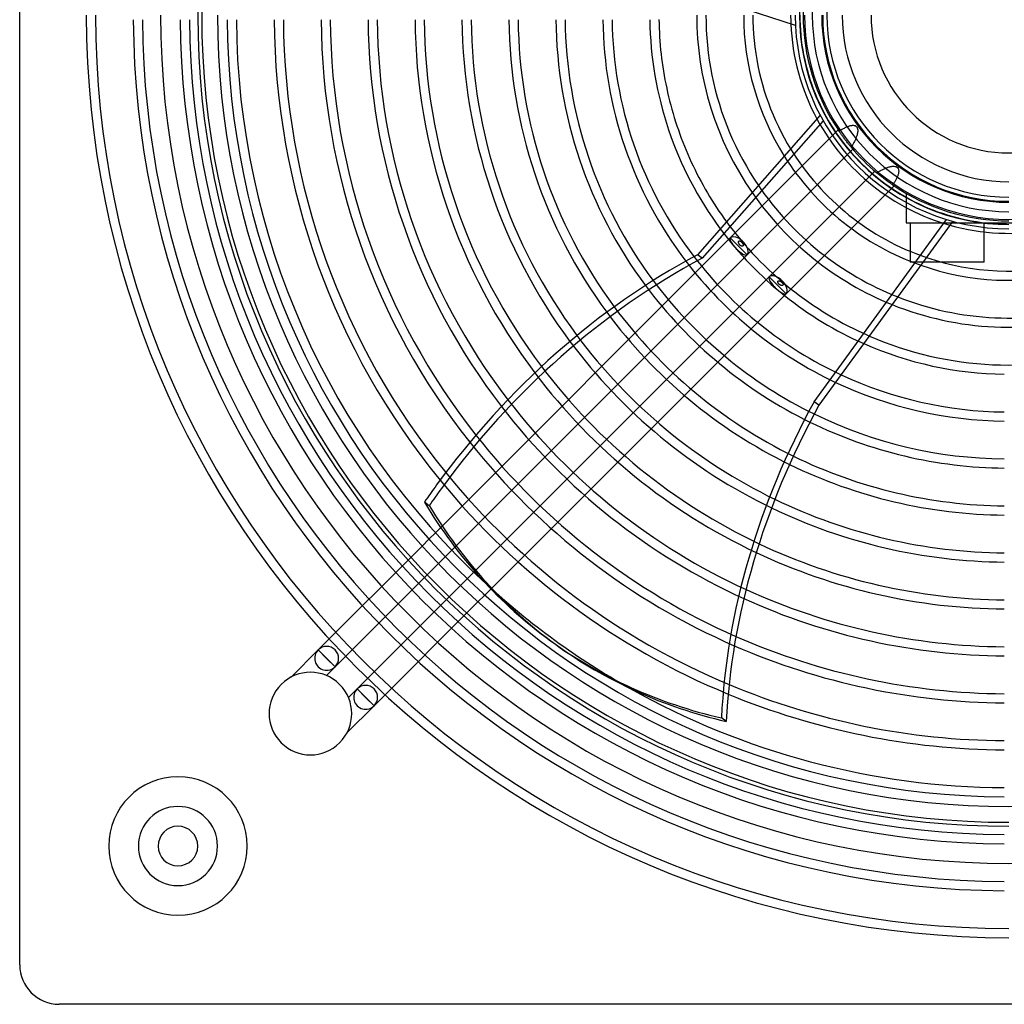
# Model space of a CAD drawing. Header units: millimetres. Extents: x -250 to 250, y -250 to 250.
# Tile 1 of 26: x -250 to -1, y -250 to -1. Entities that reach past the tile are written whole.
import ezdxf

# ---------------------------------------------------------------- set-up
doc = ezdxf.new("R2010")
doc.units = ezdxf.units.MM
doc.layers.add('HIDDEN', color=7, linetype='Continuous')
doc.layers.add('THICK', color=7, linetype='Continuous')

msp = doc.modelspace()

# ---------------------------------------------------------------- linework, layer by layer
at = {"layer": 'HIDDEN'}
for p, q in [((-52.84, 0), (-52.82, -1.27)), ((-52.82, -1.27), (-52.78, -2.53)), ((-52.78, -2.53), (-52.7, -3.8)), ((-52.7, -3.8), (-52.6, -5.06)), ((-52.6, -5.06), (-52.46, -6.32)), ((-52.46, -6.32), (-52.29, -7.58)), ((-52.29, -7.58), (-52.1, -8.83)), ((-52.1, -8.83), (-51.87, -10.08)), ((-51.87, -10.08), (-51.61, -11.32)), ((-51.61, -11.32), (-51.33, -12.55)), ((-51.33, -12.55), (-51.01, -13.78)), ((-51.01, -13.78), (-50.67, -15)), ((-50.67, -15), (-50.29, -16.21)), ((-50.29, -16.21), (-49.89, -17.41)), ((-49.89, -17.41), (-49.46, -18.6)), ((-49.46, -18.6), (-49, -19.78)), ((-49, -19.78), (-48.51, -20.95)), ((-48.51, -20.95), (-47.99, -22.11)), ((-47.99, -22.11), (-47.45, -23.25)), ((-47.45, -23.25), (-46.88, -24.38)), ((-46.88, -24.38), (-46.28, -25.5)), ((-46.28, -25.5), (-45.65, -26.6)), ((-45.65, -26.6), (-45, -27.69)), ((-43.14, -29.03), (-70.41, -56.3)), ((-45, -27.69), (-44.33, -28.76)), ((-44.33, -28.76), (-43.62, -29.82)), ((-43.62, -29.82), (-42.9, -30.85)), ((-42.98, -29.27), (-43.03, -29.2)), ((-42.93, -29.34), (-42.98, -29.27)), ((-42.87, -29.43), (-42.93, -29.34)), ((-42.92, -29.36), (-42.76, -29.25)), ((-42.8, -29.53), (-42.87, -29.43)), ((-42.73, -29.63), (-42.8, -29.53)), ((-42.76, -29.25), (-42.6, -29.15)), ((-42.65, -29.74), (-42.73, -29.63)), ((-42.57, -29.86), (-42.65, -29.74)), ((-42.6, -29.15), (-42.44, -29.04)), ((-42.44, -29.04), (-42.27, -28.94)), ((-42.27, -28.94), (-42.1, -28.83)), ((-42.1, -28.83), (-41.93, -28.73)), ((-41.93, -28.73), (-41.76, -28.63)), ((-41.76, -28.63), (-41.58, -28.54)), ((-41.58, -28.54), (-41.4, -28.44)), ((-41.4, -28.44), (-41.22, -28.35)), ((-41.22, -28.35), (-41.04, -28.27)), ((-41.04, -28.27), (-40.85, -28.19)), ((-40.85, -28.19), (-40.67, -28.12)), ((-40.67, -28.12), (-40.48, -28.05)), ((-40.48, -28.05), (-40.29, -27.99)), ((-40.29, -27.99), (-40.1, -27.94)), ((-40.1, -27.94), (-39.91, -27.9)), ((-39.91, -27.9), (-39.72, -27.86)), ((-39.72, -27.86), (-39.52, -27.85)), ((-39.52, -27.85), (-39.32, -27.85)), ((-39.32, -27.85), (-39.11, -27.87)), ((-39.11, -27.87), (-38.88, -27.94)), ((-38.88, -27.94), (-38.65, -28.07)), ((-38.65, -28.07), (-38.46, -28.26)), ((-38.46, -28.26), (-38.33, -28.5)), ((-38.33, -28.5), (-38.25, -28.73)), ((-38.25, -29.67), (-38.28, -29.88)), ((-38.25, -28.73), (-38.22, -28.97)), ((-38.22, -29.44), (-38.25, -29.67)), ((-38.22, -28.97), (-38.21, -29.2)), ((-38.21, -29.2), (-38.22, -29.44)), ((-42.9, -30.85), (-42.14, -31.87)), ((-42.48, -29.99), (-42.57, -29.86)), ((-42.38, -30.13), (-42.48, -29.99)), ((-42.27, -30.28), (-42.38, -30.13)), ((-42.16, -30.44), (-42.27, -30.28)), ((-42.04, -30.61), (-42.16, -30.44)), ((-42.14, -31.87), (-41.37, -32.87)), ((-41.91, -30.78), (-42.04, -30.61)), ((-41.78, -30.96), (-41.91, -30.78)), ((-41.64, -31.14), (-41.78, -30.96)), ((-41.51, -31.33), (-41.64, -31.14)), ((-41.37, -31.51), (-41.51, -31.33)), ((-41.23, -31.69), (-41.37, -31.51)), ((-41.08, -31.88), (-41.23, -31.69)), ((-40.94, -32.06), (-41.08, -31.88)), ((-40.8, -32.25), (-40.94, -32.06)), ((-40.65, -32.42), (-40.8, -32.25)), ((-39.25, -32.34), (-39.34, -32.52)), ((-39.15, -32.16), (-39.25, -32.34)), ((-39.06, -31.98), (-39.15, -32.16)), ((-38.97, -31.8), (-39.06, -31.98)), ((-38.89, -31.62), (-38.97, -31.8)), ((-38.8, -31.44), (-38.89, -31.62)), ((-38.72, -31.25), (-38.8, -31.44)), ((-38.65, -31.06), (-38.72, -31.25)), ((-38.57, -30.88), (-38.65, -31.06)), ((-38.51, -30.68), (-38.57, -30.88)), ((-38.44, -30.49), (-38.51, -30.68)), ((-38.38, -30.29), (-38.44, -30.49)), ((-38.33, -30.09), (-38.38, -30.29)), ((-38.28, -29.88), (-38.33, -30.09)), ((-66.15, -60.57), (-39.45, -33.87)), ((-41.37, -32.87), (-40.57, -33.86)), ((-40.52, -32.59), (-40.65, -32.42)), ((-40.57, -33.86), (-39.74, -34.82)), ((-40.39, -32.75), (-40.52, -32.59)), ((-40.26, -32.91), (-40.39, -32.75)), ((-40.15, -33.04), (-40.26, -32.91)), ((-40.05, -33.17), (-40.15, -33.04)), ((-39.95, -33.29), (-40.05, -33.17)), ((-39.86, -33.39), (-39.95, -33.29)), ((-39.75, -33.22), (-39.86, -33.39)), ((-39.65, -33.05), (-39.75, -33.22)), ((-39.74, -34.82), (-38.9, -35.76)), ((-39.54, -32.87), (-39.65, -33.05)), ((-39.44, -32.7), (-39.54, -32.87)), ((-39.34, -32.52), (-39.44, -32.7)), ((-38.9, -35.76), (-38.03, -36.69)), ((-38.03, -36.69), (-37.14, -37.59)), ((-33.87, -39.45), (-60.57, -66.15)), ((-37.14, -37.59), (-36.23, -38.47)), ((-36.23, -38.47), (-35.29, -39.32)), ((-35.29, -39.32), (-34.34, -40.16)), ((-33.42, -39.84), (-33.51, -39.76)), ((-33.39, -39.86), (-33.23, -39.76)), ((-33.23, -39.76), (-33.07, -39.66)), ((-33.07, -39.66), (-32.9, -39.56)), ((-32.9, -39.56), (-32.74, -39.47)), ((-32.74, -39.47), (-32.57, -39.37)), ((-32.57, -39.37), (-32.4, -39.28)), ((-32.4, -39.28), (-32.24, -39.19)), ((-32.24, -39.19), (-32.07, -39.1)), ((-32.07, -39.1), (-31.9, -39.02)), ((-31.9, -39.02), (-31.72, -38.93)), ((-31.72, -38.93), (-31.55, -38.85)), ((-31.55, -38.85), (-31.38, -38.78)), ((-31.38, -38.78), (-31.2, -38.7)), ((-31.2, -38.7), (-31.03, -38.63)), ((-31.03, -38.63), (-30.85, -38.56)), ((-30.85, -38.56), (-30.67, -38.5)), ((-30.67, -38.5), (-30.48, -38.44)), ((-30.48, -38.44), (-30.3, -38.38)), ((-30.3, -38.38), (-30.11, -38.33)), ((-30.11, -38.33), (-29.91, -38.29)), ((-29.91, -38.29), (-29.71, -38.25)), ((-29.71, -38.25), (-29.49, -38.22)), ((-29.49, -38.22), (-29.27, -38.21)), ((-29.27, -38.21), (-29.05, -38.21)), ((-29.05, -38.21), (-28.83, -38.23)), ((-28.83, -38.23), (-28.61, -38.29)), ((-28.61, -38.29), (-28.39, -38.38)), ((-28.39, -38.38), (-28.17, -38.53)), ((-28.17, -38.53), (-28.02, -38.73)), ((-28.02, -38.73), (-27.92, -38.95)), ((-27.92, -38.95), (-27.86, -39.16)), ((-27.87, -39.73), (-27.9, -39.92)), ((-27.85, -39.55), (-27.87, -39.73)), ((-27.86, -39.16), (-27.85, -39.36)), ((-27.85, -39.36), (-27.85, -39.55)), ((-34.34, -40.16), (-33.37, -40.97)), ((-33.32, -39.92), (-33.42, -39.84)), ((-33.37, -40.97), (-32.38, -41.76)), ((-33.22, -40.01), (-33.32, -39.92)), ((-33.11, -40.1), (-33.22, -40.01)), ((-32.98, -40.2), (-33.11, -40.1)), ((-32.85, -40.31), (-32.98, -40.2)), ((-32.7, -40.43), (-32.85, -40.31)), ((-32.55, -40.55), (-32.7, -40.43)), ((-32.39, -40.68), (-32.55, -40.55)), ((-32.22, -40.81), (-32.39, -40.68)), ((-32.38, -41.76), (-31.37, -42.52)), ((-32.05, -40.95), (-32.22, -40.81)), ((-31.88, -41.08), (-32.05, -40.95)), ((-31.7, -41.22), (-31.88, -41.08)), ((-31.53, -41.35), (-31.7, -41.22)), ((-31.36, -41.48), (-31.53, -41.35)), ((-31.19, -41.61), (-31.36, -41.48)), ((-31.02, -41.74), (-31.19, -41.61)), ((-30.85, -41.86), (-31.02, -41.74)), ((-30.69, -41.98), (-30.85, -41.86)), ((-30.53, -42.1), (-30.69, -41.98)), ((-30.37, -42.21), (-30.53, -42.1)), ((-30.23, -42.31), (-30.37, -42.21)), ((-28.86, -42.15), (-28.96, -42.31)), ((-28.76, -41.99), (-28.86, -42.15)), ((-28.67, -41.83), (-28.76, -41.99)), ((-28.58, -41.66), (-28.67, -41.83)), ((-28.49, -41.49), (-28.58, -41.66)), ((-28.4, -41.32), (-28.49, -41.49)), ((-28.32, -41.15), (-28.4, -41.32)), ((-28.24, -40.98), (-28.32, -41.15)), ((-28.17, -40.8), (-28.24, -40.98)), ((-28.1, -40.63), (-28.17, -40.8)), ((-28.04, -40.45), (-28.1, -40.63)), ((-27.98, -40.28), (-28.04, -40.45)), ((-27.94, -40.1), (-27.98, -40.28)), ((-27.9, -39.92), (-27.94, -40.1)), ((-56.3, -70.41), (-29.03, -43.14)), ((-31.37, -42.52), (-30.34, -43.26)), ((-30.34, -43.26), (-29.29, -43.98)), ((-30.09, -42.41), (-30.23, -42.31)), ((-29.96, -42.5), (-30.09, -42.41)), ((-29.84, -42.58), (-29.96, -42.5)), ((-29.73, -42.66), (-29.84, -42.58)), ((-29.63, -42.73), (-29.73, -42.66)), ((-29.53, -42.8), (-29.63, -42.73)), ((-29.44, -42.86), (-29.53, -42.8)), ((-29.36, -42.92), (-29.44, -42.86)), ((-29.26, -42.77), (-29.36, -42.92)), ((-29.29, -43.98), (-28.23, -44.67)), ((-29.16, -42.62), (-29.26, -42.77)), ((-29.06, -42.47), (-29.16, -42.62)), ((-28.96, -42.31), (-29.06, -42.47)), ((-28.23, -44.67), (-27.15, -45.33)), ((-27.15, -45.33), (-26.05, -45.97)), ((-26.05, -45.97), (-24.94, -46.58)), ((-26, -45.03), (-26, -45.03)), ((-26, -45.03), (-26, -52.52)), ((-24.94, -46.58), (-23.82, -47.17)), ((-23.82, -47.17), (-22.68, -47.72)), ((-22.68, -47.72), (-21.53, -48.25)), ((-21.53, -48.25), (-20.37, -48.76)), ((-20.37, -48.76), (-19.19, -49.23)), ((-19.19, -49.23), (-18.01, -49.68)), ((-18.01, -49.68), (-16.81, -50.09)), ((-49.22, -97.74), (-15.74, -51.66)), ((-16.81, -50.09), (-15.6, -50.48)), ((-15.6, -50.48), (-14.39, -50.84)), ((-14.39, -50.84), (-13.17, -51.17)), ((-13.17, -51.17), (-11.93, -51.47)), ((-11.93, -51.47), (-10.7, -51.75)), ((-10.7, -51.75), (-9.45, -51.99)), ((-9.45, -51.99), (-8.2, -52.2)), ((-8.2, -52.2), (-6.95, -52.38)), ((-26, -52.52), (-26, -52.52)), ((-26, -52.52), (26, -52.52)), ((-24.96, -52.52), (-24.96, -62.4)), ((-6.95, -52.38), (-5.69, -52.53)), ((-6.24, -54.81), (-6.24, -52.52)), ((-5.69, -52.53), (-4.43, -52.65)), ((-4.43, -52.65), (-3.17, -52.75)), ((-3.17, -52.75), (-1.9, -52.81)), ((-1.9, -52.81), (-0.63, -52.84)), ((-70.41, -56.3), (-143.6, -129.49)), ((-68.28, -58.44), (-70.41, -56.3)), ((-66.15, -60.57), (-70.41, -56.3)), ((-68.31, -57.24), (-68.3, -57.2)), ((-68.3, -57.2), (-68.29, -57.17)), ((-68.29, -57.17), (-68.27, -57.15)), ((-68.27, -57.15), (-68.25, -57.12)), ((-68.25, -57.12), (-68.23, -57.1)), ((-68.23, -57.1), (-68.21, -57.08)), ((-68.21, -57.08), (-68.18, -57.06)), ((-68.18, -57.06), (-68.15, -57.05)), ((-68.15, -57.05), (-68.12, -57.05)), ((-68.12, -57.05), (-68.09, -57.04)), ((-68.09, -57.04), (-68.06, -57.05)), ((-68.06, -57.05), (-68.03, -57.05)), ((-68.03, -57.05), (-68, -57.06)), ((-68, -57.06), (-67.97, -57.07)), ((-67.97, -57.07), (-67.93, -57.08)), ((-67.93, -57.08), (-67.9, -57.1)), ((-67.9, -57.1), (-67.87, -57.12)), ((-67.87, -57.12), (-67.83, -57.14)), ((-67.83, -57.14), (-67.8, -57.16)), ((-67.8, -57.16), (-67.76, -57.19)), ((-67.76, -57.19), (-67.73, -57.22)), ((-67.73, -57.22), (-67.69, -57.24)), ((-68.33, -57.34), (-68.32, -57.3)), ((-68.33, -57.38), (-68.33, -57.34)), ((-68.33, -57.42), (-68.33, -57.38)), ((-68.33, -57.46), (-68.33, -57.42)), ((-68.32, -57.5), (-68.33, -57.46)), ((-68.32, -57.27), (-68.31, -57.24)), ((-68.32, -57.3), (-68.32, -57.27)), ((-68.31, -57.54), (-68.32, -57.5)), ((-68.3, -57.58), (-68.31, -57.54)), ((-68.29, -57.63), (-68.3, -57.58)), ((-68.27, -57.67), (-68.29, -57.63)), ((-68.26, -57.71), (-68.27, -57.67)), ((-68.24, -57.76), (-68.26, -57.71)), ((-68.21, -57.8), (-68.24, -57.76)), ((-68.19, -57.84), (-68.21, -57.8)), ((-68.17, -57.89), (-68.19, -57.84)), ((-68.14, -57.93), (-68.17, -57.89)), ((-68.11, -57.97), (-68.14, -57.93)), ((-68.08, -58), (-68.11, -57.97)), ((-68.05, -58.04), (-68.08, -58)), ((-68.02, -58.08), (-68.05, -58.04)), ((-67.99, -58.11), (-68.02, -58.08)), ((-67.95, -58.14), (-67.99, -58.11)), ((-67.92, -58.17), (-67.95, -58.14)), ((-67.88, -58.2), (-67.92, -58.17)), ((-67.84, -58.23), (-67.88, -58.2)), ((-67.8, -58.26), (-67.84, -58.23)), ((-67.77, -58.28), (-67.8, -58.26)), ((-67.72, -58.3), (-67.77, -58.28)), ((-67.68, -58.32), (-67.72, -58.3)), ((-67.69, -57.24), (-67.66, -57.28)), ((-67.64, -58.34), (-67.68, -58.32)), ((-67.66, -57.28), (-67.62, -57.31)), ((-67.6, -58.36), (-67.64, -58.34)), ((-67.62, -57.31), (-67.59, -57.34)), ((-67.56, -58.37), (-67.6, -58.36)), ((-67.59, -57.34), (-67.56, -57.38)), ((-67.56, -57.38), (-67.53, -57.41)), ((-67.52, -58.38), (-67.56, -58.37)), ((-67.53, -57.41), (-67.49, -57.45)), ((-67.48, -58.38), (-67.52, -58.38)), ((-67.49, -57.45), (-67.46, -57.48)), ((-67.45, -58.39), (-67.48, -58.38)), ((-67.46, -57.48), (-67.43, -57.52)), ((-67.41, -58.39), (-67.45, -58.39)), ((-67.43, -57.52), (-67.4, -57.56)), ((-67.38, -58.38), (-67.41, -58.39)), ((-67.4, -57.56), (-67.37, -57.6)), ((-67.34, -58.38), (-67.38, -58.38)), ((-67.37, -57.6), (-67.34, -57.64)), ((-67.34, -57.64), (-67.32, -57.68)), ((-67.31, -58.37), (-67.34, -58.38)), ((-67.32, -57.68), (-67.29, -57.72)), ((-67.28, -58.36), (-67.31, -58.37)), ((-67.29, -57.72), (-67.27, -57.76)), ((-67.25, -58.34), (-67.28, -58.36)), ((-67.27, -57.76), (-67.24, -57.81)), ((-67.23, -58.32), (-67.25, -58.34)), ((-67.24, -57.81), (-67.22, -57.85)), ((-67.2, -58.3), (-67.23, -58.32)), ((-67.22, -57.85), (-67.2, -57.89)), ((-67.2, -57.89), (-67.18, -57.93)), ((-67.19, -58.28), (-67.2, -58.3)), ((-67.17, -58.25), (-67.19, -58.28)), ((-67.18, -57.93), (-67.17, -57.97)), ((-67.17, -57.97), (-67.16, -58.01)), ((-67.16, -58.22), (-67.17, -58.25)), ((-67.16, -58.01), (-67.15, -58.05)), ((-67.15, -58.19), (-67.16, -58.22)), ((-67.15, -58.05), (-67.15, -58.09)), ((-67.15, -58.09), (-67.14, -58.13)), ((-67.14, -58.13), (-67.15, -58.16)), ((-67.15, -58.16), (-67.15, -58.19)), ((-140.01, -134.44), (-66.15, -60.57)), ((-17.12, -62.4), (-24.96, -62.4)), ((-60.57, -66.15), (-135, -140.57)), ((-58.44, -68.28), (-60.57, -66.15)), ((-56.3, -70.41), (-60.57, -66.15)), ((-58.28, -67.19), (-58.26, -67.17)), ((-58.26, -67.17), (-58.23, -67.16)), ((-58.23, -67.16), (-58.2, -67.15)), ((-58.2, -67.15), (-58.17, -67.15)), ((-58.17, -67.15), (-58.14, -67.15)), ((-58.14, -67.15), (-58.11, -67.15)), ((-58.11, -67.15), (-58.08, -67.15)), ((-58.08, -67.15), (-58.05, -67.15)), ((-58.05, -67.15), (-58.02, -67.16)), ((-58.02, -67.16), (-57.98, -67.17)), ((-57.98, -67.17), (-57.95, -67.18)), ((-57.95, -67.18), (-57.91, -67.19)), ((-58.39, -67.41), (-58.38, -67.38)), ((-58.39, -67.44), (-58.39, -67.41)), ((-58.38, -67.48), (-58.39, -67.44)), ((-58.38, -67.34), (-58.37, -67.31)), ((-58.38, -67.38), (-58.38, -67.34)), ((-58.38, -67.52), (-58.38, -67.48)), ((-58.37, -67.56), (-58.38, -67.52)), ((-58.37, -67.31), (-58.36, -67.28)), ((-58.36, -67.6), (-58.37, -67.56)), ((-58.36, -67.28), (-58.34, -67.25)), ((-58.34, -67.64), (-58.36, -67.6)), ((-58.34, -67.25), (-58.33, -67.23)), ((-58.33, -67.68), (-58.34, -67.64)), ((-58.33, -67.23), (-58.3, -67.21)), ((-58.31, -67.72), (-58.33, -67.68)), ((-58.29, -67.76), (-58.31, -67.72)), ((-58.3, -67.21), (-58.28, -67.19)), ((-58.26, -67.8), (-58.29, -67.76)), ((-58.24, -67.84), (-58.26, -67.8)), ((-58.21, -67.88), (-58.24, -67.84)), ((-58.17, -67.92), (-58.21, -67.88)), ((-58.14, -67.95), (-58.17, -67.92)), ((-58.11, -67.99), (-58.14, -67.95)), ((-58.07, -68.02), (-58.11, -67.99)), ((-58.03, -68.06), (-58.07, -68.02)), ((-57.99, -68.09), (-58.03, -68.06)), ((-57.96, -68.12), (-57.99, -68.09)), ((-57.91, -68.15), (-57.96, -68.12)), ((-57.91, -67.19), (-57.88, -67.21)), ((-57.87, -68.17), (-57.91, -68.15)), ((-57.88, -67.21), (-57.84, -67.22)), ((-57.83, -68.2), (-57.87, -68.17)), ((-57.84, -67.22), (-57.81, -67.24)), ((-57.79, -68.22), (-57.83, -68.2)), ((-57.81, -67.24), (-57.77, -67.26)), ((-57.74, -68.24), (-57.79, -68.22)), ((-57.77, -67.26), (-57.73, -67.29)), ((-57.7, -68.26), (-57.74, -68.24)), ((-57.73, -67.29), (-57.69, -67.31)), ((-57.66, -68.28), (-57.7, -68.26)), ((-57.69, -67.31), (-57.66, -67.33)), ((-57.66, -67.33), (-57.62, -67.36)), ((-57.61, -68.29), (-57.66, -68.28)), ((-57.62, -67.36), (-57.59, -67.38)), ((-57.57, -68.3), (-57.61, -68.29)), ((-57.59, -67.38), (-57.55, -67.41)), ((-57.53, -68.31), (-57.57, -68.3)), ((-57.55, -67.41), (-57.52, -67.44)), ((-57.49, -68.32), (-57.53, -68.31)), ((-57.52, -67.44), (-57.48, -67.46)), ((-57.45, -68.33), (-57.49, -68.32)), ((-57.48, -67.46), (-57.45, -67.49)), ((-57.45, -67.49), (-57.42, -67.52)), ((-57.41, -68.33), (-57.45, -68.33)), ((-57.42, -67.52), (-57.39, -67.55)), ((-57.37, -68.33), (-57.41, -68.33)), ((-57.39, -67.55), (-57.35, -67.58)), ((-57.34, -68.33), (-57.37, -68.33)), ((-57.35, -67.58), (-57.32, -67.61)), ((-57.3, -68.32), (-57.34, -68.33)), ((-57.32, -67.61), (-57.29, -67.64)), ((-57.27, -68.32), (-57.3, -68.32)), ((-57.29, -67.64), (-57.26, -67.67)), ((-57.23, -68.31), (-57.27, -68.32)), ((-57.26, -67.67), (-57.23, -67.71)), ((-57.23, -67.71), (-57.21, -67.74)), ((-57.2, -68.3), (-57.23, -68.31)), ((-57.21, -67.74), (-57.18, -67.77)), ((-57.17, -68.29), (-57.2, -68.3)), ((-57.18, -67.77), (-57.15, -67.81)), ((-57.14, -68.27), (-57.17, -68.29)), ((-57.15, -67.81), (-57.13, -67.84)), ((-57.12, -68.25), (-57.14, -68.27)), ((-57.13, -67.84), (-57.11, -67.88)), ((-57.1, -68.23), (-57.12, -68.25)), ((-57.11, -67.88), (-57.09, -67.91)), ((-57.08, -68.21), (-57.1, -68.23)), ((-57.09, -67.91), (-57.08, -67.94)), ((-57.08, -67.94), (-57.07, -67.97)), ((-57.06, -68.18), (-57.08, -68.21)), ((-57.07, -67.97), (-57.06, -68.01)), ((-57.06, -68.01), (-57.05, -68.04)), ((-57.05, -68.15), (-57.06, -68.18)), ((-57.05, -68.04), (-57.05, -68.07)), ((-57.05, -68.07), (-57.04, -68.1)), ((-57.04, -68.1), (-57.05, -68.12)), ((-57.05, -68.12), (-57.05, -68.15)), ((-132.46, -146.57), (-56.3, -70.41)), ((-48, -98.62), (-49.22, -97.74)), ((-144.93, -130.82), (-146.57, -132.46)), ((-148.3, -134.19), (-174.55, -160.44)), ((-142.46, -136.88), (-140.82, -135.24)), ((-170.28, -164.7), (-144.18, -138.61)), ((-135.24, -140.82), (-136.88, -142.46)), ((-138.61, -144.18), (-164.7, -170.28)), ((-160.44, -174.55), (-134.19, -148.3)), ((-181.39, -167.29), (-174.55, -160.44)), ((-172.42, -162.57), (-174.55, -160.44)), ((-170.28, -164.7), (-174.55, -160.44)), ((-174.55, -160.44), (-170.28, -164.7)), ((-172.42, -162.57), (-170.28, -164.7)), ((-170.28, -164.7), (-172.47, -166.89)), ((-166.89, -172.47), (-164.7, -170.28)), ((-162.57, -172.42), (-164.7, -170.28)), ((-160.44, -174.55), (-164.7, -170.28)), ((-164.7, -170.28), (-160.44, -174.55)), ((-162.57, -172.42), (-160.44, -174.55)), ((-160.44, -174.55), (-167.29, -181.39)), ((-71.42, -178.52), (-72.64, -177.64)), ((-250, -240), (-250, -240)), ((-240, -250), (-240, -250))]:
    msp.add_line(p, q, dxfattribs=at)
for centre, radius, start, end in [((0, 0), 204, 90, 270), ((0, 0), 52.92, 90, 270), ((0, 0), 49.68, 90, 270), ((0, 0), 46, 90, 270), ((0, 0), 52, 145.6271, 214.3729), ((0, 0), 233.16, 180, 270), ((0, 0), 230.84, 180, 270), ((0, 0), 55.16, 180, 182.3002), ((0, 0), 51.63, 180, 0), ((0, 0), 221.29, 180.3003, 269.6997), ((0, 0), 218.97, 180.3035, 269.6965), ((0, 0), 209.43, 180.3173, 269.6827), ((0, 0), 207.11, 180.3209, 269.6791), ((0, 0), 47.31, 180, 270), ((0, 0), 47.06, 180, 270), ((0, 0), 55.16, 208.4196, 254.3002), ((0, 0), 64.71, 211.5019, 251.2026), ((0, 0), 52, 219.9542, 230.0458), ((0, 0), 67.03, 212.112, 250.5896), ((0, 0), 76.57, 214.2189, 248.4727), ((0, 0), 52, 235.6271, 270), ((0, 0), 78.89, 214.6514, 248.0383), ((0, 0), 88.44, 216.1856, 246.4968), ((0, 0), 90.76, 216.5086, 246.1724), ((0, 0), 102.63, 217.2796, 244.747), ((0, 0), 100.31, 217.4783, 244.9987), ((0, 0), 112.17, 216.7167, 243.9919), ((0, 0), 114.49, 216.633, 243.9553), ((0, 0), 124.04, 216.4634, 243.9477), ((0, 0), 126.36, 216.4592, 243.977), ((0, 0), 135.91, 216.5685, 244.2076), ((0, 0), 138.23, 216.6222, 244.288), ((0, 0), 147.77, 216.9372, 244.7077), ((0, 0), 150.09, 217.0343, 244.8297), ((0, 0), 161.96, 217.6375, 245.565), ((0, 0), 159.64, 217.5066, 245.4072), ((0, 0), 171.51, 218.2341, 246.2812), ((0, 0), 173.83, 218.3922, 246.4712), ((0, 0), 183.37, 219.0905, 247.3158), ((0, 0), 185.69, 219.2712, 247.5363), ((0, 0), 195.24, 227.4067, 240.5933), ((-172.42, -162.57), 3.02, 315, 135), ((-176.52, -176.52), 10.44, 315, 135), ((-176.52, -176.52), 10.44, 135, 315), ((-162.57, -172.42), 3.02, 315, 135), ((-210, -210), 17.5, 90, 270), ((-210, -210), 17.5, 270, 90), ((-210, -210), 10, 90, 270), ((-210, -210), 10, 270, 90)]:
    msp.add_arc(centre, radius, start, end, dxfattribs=at)
for centre, major_axis, ratio, start_param, end_param in [((-68.28, -58.44), (-2.13, 2.13), 0.288032, 0, 3.141593), ((-68.28, -58.44), (-2.13, 2.13), 0.531934, -3.141593, 0), ((-58.44, -68.28), (-2.13, 2.13), 0.288032, 0, 3.141593), ((-58.44, -68.28), (-2.13, 2.13), 0.531934, 3.141593, 6.283185), ((63.86, -147.87), (94.05, 129.44), 0.766044, 1.73342, 2.280953), ((-0.61, 0.44), (-115.21, -158.57), 0.766044, 0, 0.314159), ((-172.42, -162.57), (2.13, 2.13), 1, 1.570796, 4.712389), ((-162.57, -172.42), (2.13, 2.13), 1, 1.570796, 4.712389)]:
    msp.add_ellipse(centre, major_axis=major_axis, ratio=ratio, start_param=start_param, end_param=end_param, dxfattribs=at)
at = {"layer": 'THICK'}
for p, q in [((-250, -240), (-250, 240)), ((-53.94, -2.6), (-108.63, 15.17)), ((-76.57, 0), (-76.55, -1.91)), ((-64.71, 0), (-64.69, -1.62)), ((-88.43, -1.1), (-88.41, -2.19)), ((-88.41, -2.19), (-88.38, -3.28)), ((-76.55, -1.91), (-76.48, -3.81)), ((-64.69, -1.62), (-64.63, -3.23)), ((-88.38, -3.28), (-88.33, -4.38)), ((-88.33, -4.38), (-88.27, -5.47)), ((-76.48, -3.81), (-76.36, -5.71)), ((-64.63, -3.23), (-64.52, -4.85)), ((-64.52, -4.85), (-64.38, -6.46)), ((-88.27, -5.47), (-88.2, -6.57)), ((-88.2, -6.57), (-88.11, -7.66)), ((-76.36, -5.71), (-76.19, -7.61)), ((-64.38, -6.46), (-64.2, -8.06)), ((-88.11, -7.66), (-88.01, -8.75)), ((-88.01, -8.75), (-87.89, -9.84)), ((-87.89, -9.84), (-87.76, -10.92)), ((-76.19, -7.61), (-75.98, -9.5)), ((-75.98, -9.5), (-75.72, -11.39)), ((-64.2, -8.06), (-63.98, -9.67)), ((-63.98, -9.67), (-63.72, -11.26)), ((-87.76, -10.92), (-87.62, -12.01)), ((-87.62, -12.01), (-87.47, -13.09)), ((-75.72, -11.39), (-75.41, -13.27)), ((-63.72, -11.26), (-63.42, -12.85)), ((-87.47, -13.09), (-87.3, -14.18)), ((-87.3, -14.18), (-87.11, -15.26)), ((-75.41, -13.27), (-75.06, -15.14)), ((-63.42, -12.85), (-63.08, -14.43)), ((-63.08, -14.43), (-62.7, -16)), ((-87.11, -15.26), (-86.92, -16.33)), ((-86.92, -16.33), (-86.71, -17.41)), ((-86.71, -17.41), (-86.49, -18.48)), ((-75.06, -15.14), (-74.66, -17.01)), ((-74.66, -17.01), (-74.21, -18.86)), ((-62.7, -16), (-62.28, -17.57)), ((-86.49, -18.48), (-86.25, -19.55)), ((-86.25, -19.55), (-86, -20.62)), ((-74.21, -18.86), (-73.72, -20.7)), ((-62.28, -17.57), (-61.82, -19.12)), ((-61.82, -19.12), (-61.32, -20.65)), ((-86, -20.62), (-85.74, -21.68)), ((-85.74, -21.68), (-85.47, -22.74)), ((-73.72, -20.7), (-73.18, -22.53)), ((-61.32, -20.65), (-60.79, -22.18)), ((-60.79, -22.18), (-60.21, -23.69)), ((-85.47, -22.74), (-85.18, -23.8)), ((-85.18, -23.8), (-84.88, -24.85)), ((-84.88, -24.85), (-84.56, -25.9)), ((-73.18, -22.53), (-72.6, -24.34)), ((-72.6, -24.34), (-71.97, -26.14)), ((-60.21, -23.69), (-59.6, -25.19)), ((-84.56, -25.9), (-84.24, -26.94)), ((-84.24, -26.94), (-83.9, -27.99)), ((-47.69, -25.32), (-78.74, -60.57)), ((-46.93, -26.72), (-77.52, -61.45)), ((-71.97, -26.14), (-71.3, -27.92)), ((-59.6, -25.19), (-58.95, -26.67)), ((-58.95, -26.67), (-58.27, -28.14)), ((-83.9, -27.99), (-83.54, -29.02)), ((-83.54, -29.02), (-83.18, -30.05)), ((-71.3, -27.92), (-70.58, -29.69)), ((-70.58, -29.69), (-69.82, -31.44)), ((-58.27, -28.14), (-57.55, -29.58)), ((-57.55, -29.58), (-56.79, -31.01)), ((-83.18, -30.05), (-82.8, -31.08)), ((-82.8, -31.08), (-82.41, -32.11)), ((-82.41, -32.11), (-82, -33.12)), ((-69.82, -31.44), (-69.02, -33.16)), ((-56.79, -31.01), (-56, -32.42)), ((-82, -33.12), (-81.59, -34.14)), ((-81.59, -34.14), (-81.16, -35.14)), ((-69.02, -33.16), (-68.17, -34.87)), ((-56, -32.42), (-55.17, -33.81)), ((-81.16, -35.14), (-80.72, -36.15)), ((-80.72, -36.15), (-80.26, -37.14)), ((-80.26, -37.14), (-79.8, -38.13)), ((-68.17, -34.87), (-67.28, -36.56)), ((-67.28, -36.56), (-66.35, -38.22)), ((-79.8, -38.13), (-79.32, -39.12)), ((-79.32, -39.12), (-78.83, -40.1)), ((-66.35, -38.22), (-65.38, -39.86)), ((-78.83, -40.1), (-78.32, -41.07)), ((-78.32, -41.07), (-77.81, -42.04)), ((-77.81, -42.04), (-77.28, -43)), ((-65.38, -39.86), (-64.37, -41.47)), ((-64.37, -41.47), (-63.32, -43.06)), ((-77.28, -43), (-76.75, -43.95)), ((-76.75, -43.95), (-76.2, -44.9)), ((-76.2, -44.9), (-75.63, -45.84)), ((-75.63, -45.84), (-75.06, -46.77)), ((-75.06, -46.77), (-74.47, -47.7)), ((-74.47, -47.7), (-73.88, -48.62)), ((-73.88, -48.62), (-73.27, -49.53)), ((-73.27, -49.53), (-72.65, -50.43)), ((-72.65, -50.43), (-72.02, -51.33)), ((-72.02, -51.33), (-71.38, -52.22)), ((-14.2, -52.1), (-48, -98.62)), ((-6.24, -62.4), (-6.24, -54.81)), ((-77.52, -61.45), (-78.74, -60.57)), ((-6.24, -62.4), (-17.12, -62.4)), ((-146.5, -123.98), (-147.71, -123.09)), ((-143.6, -129.49), (-144.93, -130.82)), ((-146.57, -132.46), (-148.3, -134.19)), ((-140.82, -135.24), (-140.01, -134.44)), ((-144.18, -138.61), (-142.46, -136.88)), ((-135, -140.57), (-135.24, -140.82)), ((-136.88, -142.46), (-138.61, -144.18)), ((-134.19, -148.3), (-132.46, -146.57)), ((-115.81, -158.13), (-114.6, -159.01)), ((240, -250), (-240, -250))]:
    msp.add_line(p, q, dxfattribs=at)
for centre, radius, start, end in [((0, 0), 205, 90, 270), ((0, 0), 214.39, 180, 0), ((0, 0), 200, 180, 0), ((0, 0), 78.89, 180, 214.6514), ((0, 0), 67.03, 180, 212.112), ((0, 0), 51.63, 180, 0), ((0, 0), 34.84, 180, 0), ((0, 0), 197.56, 180.3364, 269.6636), ((0, 0), 195.24, 180.3404, 227.4067), ((0, 0), 185.69, 180.3579, 219.2712), ((0, 0), 183.37, 180.3624, 219.0905), ((0, 0), 173.83, 180.3824, 218.3922), ((0, 0), 171.51, 180.3875, 218.2341), ((0, 0), 161.96, 180.4104, 217.6375), ((0, 0), 159.64, 180.4163, 217.5066), ((0, 0), 150.09, 180.4428, 217.0343), ((0, 0), 147.77, 180.4498, 216.9372), ((0, 0), 138.23, 180.4808, 216.6222), ((0, 0), 135.91, 180.4891, 216.5685), ((0, 0), 126.36, 180.526, 216.4592), ((0, 0), 124.04, 180.5358, 216.4634), ((0, 0), 114.49, 180.5805, 216.633), ((0, 0), 112.17, 180.5925, 216.7167), ((0, 0), 102.63, 180.6477, 217.2796), ((0, 0), 100.31, 180.6626, 217.4783), ((0, 0), 90.76, 180.7323, 216.5086), ((0, 0), 55.16, 182.3002, 208.4196), ((0, 0), 54, 180, 270), ((0, 0), 42.12, 180, 270), ((0, 0), 55.16, 254.3002, 280.4196), ((0, 0), 64.71, 251.2026, 283.5019), ((0, 0), 67.03, 250.5896, 284.112), ((0, 0), 76.57, 248.4727, 286.2189), ((0, 0), 78.89, 248.0383, 286.6514), ((0, 0), 88.44, 246.4968, 288.1856), ((0, 0), 90.76, 246.1724, 269.2677), ((0, 0), 100.31, 244.9987, 269.3374), ((0, 0), 102.63, 244.747, 269.3523), ((0, 0), 112.17, 243.9919, 269.4075), ((0, 0), 114.49, 243.9553, 269.4195), ((0, 0), 124.04, 243.9477, 269.4642), ((0, 0), 126.36, 243.977, 269.474), ((0, 0), 135.91, 244.2076, 269.5109), ((0, 0), 138.23, 244.288, 269.5192), ((0, 0), 147.77, 244.7077, 269.5502), ((0, 0), 150.09, 244.8297, 269.5572), ((0, 0), 159.64, 245.4072, 269.5837), ((0, 0), 161.96, 245.565, 269.5896), ((0, 0), 171.51, 246.2812, 269.6125), ((0, 0), 173.83, 246.4712, 269.6176), ((0, 0), 183.37, 247.3158, 269.6376), ((0, 0), 195.24, 240.5933, 269.6596), ((0, 0), 185.69, 247.5363, 269.6421), ((-210, -210), 17.5, 90, 270), ((-210, -210), 17.5, 270, 90), ((-210, -210), 10, 90, 270), ((-210, -210), 10, 270, 90), ((-210, -210), 5, 0, 180), ((-210, -210), 5, 180, 0), ((-240, -240), 10, 180, 270)]:
    msp.add_arc(centre, radius, start, end, dxfattribs=at)
for centre, major_axis, start_param, end_param in [((-45.48, -190.8), (-94.05, -129.44), -2.13685, -1.570796), ((-44.27, -191.68), (94.05, 129.44), 1.004743, 1.570796), ((65.08, -148.76), (94.05, 129.44), 1.73342, 2.280953), ((-45.48, -190.8), (-94.05, -129.44), -1.570796, -1.537579), ((-44.27, -191.68), (94.05, 129.44), 1.570796, 1.604014), ((-0.61, 0.44), (-115.21, -158.57), -0.314159, 0), ((0.61, -0.44), (115.21, 158.57), 2.827433, 3.141593), ((0.61, -0.44), (115.21, 158.57), -3.141593, -2.827433)]:
    msp.add_ellipse(centre, major_axis=major_axis, ratio=0.766044, start_param=start_param, end_param=end_param, dxfattribs=at)

doc.saveas('drawing.dxf')
